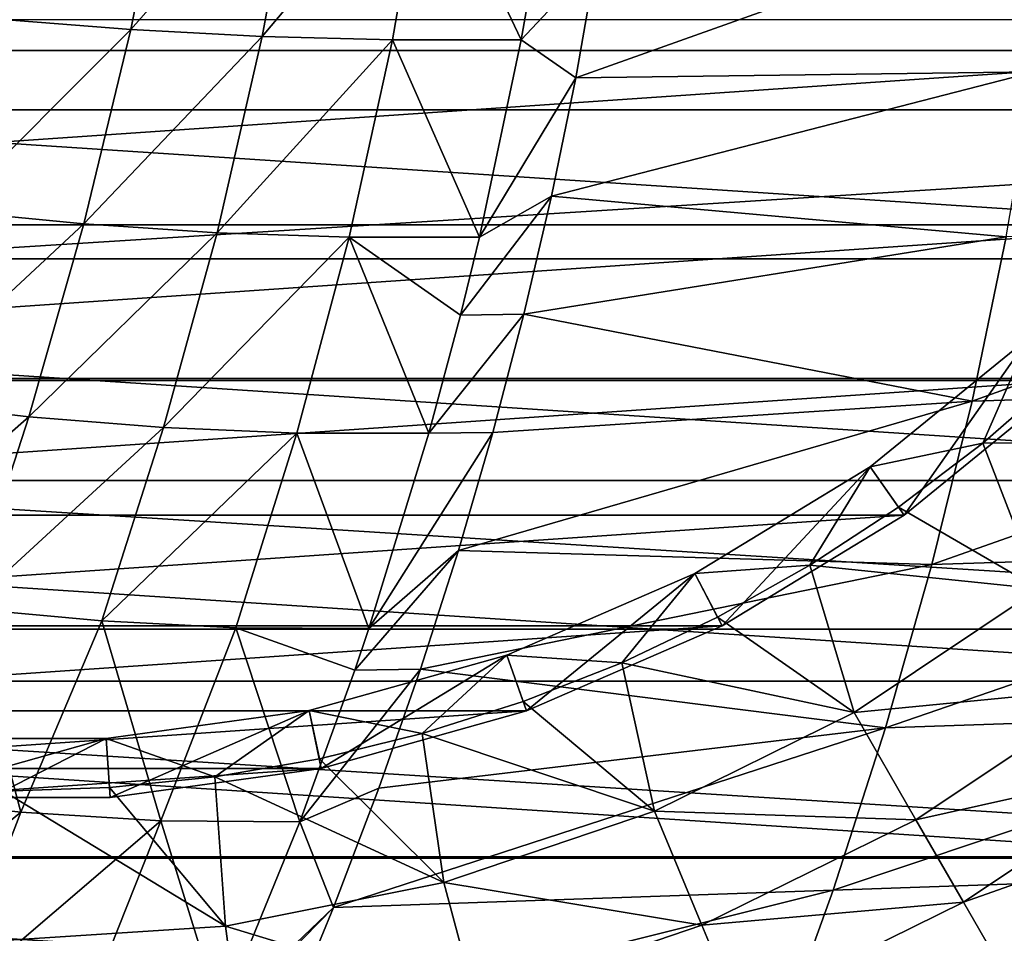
# Model space of a CAD drawing. Header units: metres. Extents: x -31 to 167, y -24 to 31.
# Tile 47 of 155: x 0 to 10, y -17 to -8. Entities that reach past the tile are written whole.
import ezdxf

# ---------------------------------------------------------------- set-up
doc = ezdxf.new("R2010")
doc.units = ezdxf.units.M
doc.layers.add('solid_12_381_042_XXX', color=7, linetype='CONTINUOUS')

msp = doc.modelspace()

# ---------------------------------------------------------------- linework, layer by layer
at = {"layer": 'solid_12_381_042_XXX'}
for points in [[(-23.246014, -5.968144, -4), (23.245995, -5.968215, -4), (-22.314415, -8.835392, -4)], [(-22.314415, -8.835392, -4), (23.245995, -5.968215, -4), (22.31439, -8.835459, -4)], [(1.688927, -6.033602, 146.019241), (-0.051435, -7.914315, 145.934006), (1.291299, -8.020588, 145.965729)], [(2.998335, -6.085294, 146.050568), (1.688927, -6.033602, 146.019241), (1.291299, -8.020588, 145.965729)], [(2.998335, -6.085294, 146.050568), (1.291299, -8.020588, 145.965729), (2.625658, -8.091044, 145.995667)], [(4.29639, -6.110244, 146.080048), (2.998335, -6.085294, 146.050568), (2.625658, -8.091044, 145.995667)], [(4.29639, -6.110244, 146.080048), (2.625658, -8.091044, 145.995667), (3.947296, -8.126269, 146.023773)], [(4.29639, -6.110244, 146.080048), (3.947296, -8.126269, 146.023773), (5.252185, -8.125135, 146.050049)], [(5.394818, -7.317644, 146.075134), (4.29639, -6.110244, 146.080048), (5.252185, -8.125135, 146.050049)], [(14.537632, -6.314895, 124.040306), (-14.537632, -6.314895, 124.040306), (-13.542509, -8.235402, 124.040306)], [(14.537632, -6.314895, 124.040306), (-13.542509, -8.235402, 124.040306), (13.542509, -8.235402, 124.040306)], [(5.806201, -8.511492, 146.048447), (10.461891, -8.451697, 146.1241), (10.686362, -6.773336, 146.181778)], [(6.019181, -7.309552, 146.087341), (5.806201, -8.511492, 146.048447), (10.686362, -6.773336, 146.181778)], [(6.019181, -7.309552, 146.087341), (5.394818, -7.317644, 146.075134), (5.252185, -8.125135, 146.050049)], [(6.019181, -7.309552, 146.087341), (5.252185, -8.125135, 146.050049), (5.806201, -8.511492, 146.048447)], [(-19.117783, -7.919167, 128.090302), (19.117783, -7.919167, 128.090302), (17.920458, -10.347077, 128.090302)], [(-19.117783, -7.919167, 128.090302), (17.920458, -10.347077, 128.090302), (-17.920458, -10.347077, 128.090302)], [(1.291299, -8.020588, 145.965729), (-0.051435, -7.914315, 145.934006), (-0.547574, -9.859299, 145.868164)], [(1.291299, -8.020588, 145.965729), (-0.547574, -9.859299, 145.868164), (0.813706, -9.992753, 145.89769)], [(2.625658, -8.091044, 145.995667), (1.291299, -8.020588, 145.965729), (0.813706, -9.992753, 145.89769)], [(2.625658, -8.091044, 145.995667), (0.813706, -9.992753, 145.89769), (2.167095, -10.082328, 145.925507)], [(3.947296, -8.126269, 146.023773), (2.625658, -8.091044, 145.995667), (2.167095, -10.082328, 145.925507)], [(3.947296, -8.126269, 146.023773), (2.167095, -10.082328, 145.925507), (3.507607, -10.128566, 145.951584)], [(3.947296, -8.126269, 146.023773), (3.507607, -10.128566, 145.951584), (4.830996, -10.128861, 145.975952)], [(5.252185, -8.125135, 146.050049), (3.947296, -8.126269, 146.023773), (4.830996, -10.128861, 145.975952)], [(5.806201, -8.511492, 146.048447), (5.252185, -8.125135, 146.050049), (4.830996, -10.128861, 145.975952)], [(13.542509, -8.235402, 124.040306), (-13.542509, -8.235402, 124.040306), (-12.294559, -10.003278, 124.040306)], [(13.542509, -8.235402, 124.040306), (-12.294559, -10.003278, 124.040306), (12.294559, -10.003278, 124.040306)], [(5.560185, -9.710459, 146.003525), (10.176104, -10.124069, 146.053391), (10.461891, -8.451697, 146.1241)], [(5.806201, -8.511492, 146.048447), (5.560185, -9.710459, 146.003525), (10.461891, -8.451697, 146.1241)], [(5.806201, -8.511492, 146.048447), (4.830996, -10.128861, 145.975952), (5.560185, -9.710459, 146.003525)], [(-22.314415, -8.835392, -4), (22.31439, -8.835459, -4), (-21.031328, -11.562112, -4)], [(-21.031328, -11.562112, -4), (22.31439, -8.835459, -4), (21.031292, -11.562178, -4)], [(5.560185, -9.710459, 146.003525), (4.830996, -10.128861, 145.975952), (4.638168, -10.919312, 145.942032)], [(5.560185, -9.710459, 146.003525), (4.638168, -10.919312, 145.942032), (5.280211, -10.909719, 145.952377)], [(5.560185, -9.710459, 146.003525), (5.280211, -10.909719, 145.952377), (10.176104, -10.124069, 146.053391)], [(0.813706, -9.992753, 145.89769), (-0.547574, -9.859299, 145.868164), (-1.116759, -11.790295, 145.788483)], [(12.294559, -10.003278, 124.040306), (-12.294559, -10.003278, 124.040306), (-10.818725, -11.583505, 124.040306)], [(12.294559, -10.003278, 124.040306), (-10.818725, -11.583505, 124.040306), (10.818725, -11.583505, 124.040306)], [(0.813706, -9.992753, 145.89769), (-1.116759, -11.790295, 145.788483), (0.256194, -11.950522, 145.815048)], [(2.167095, -10.082328, 145.925507), (0.813706, -9.992753, 145.89769), (0.256194, -11.950522, 145.815048)], [(2.167095, -10.082328, 145.925507), (0.256194, -11.950522, 145.815048), (1.622717, -12.059343, 145.840057)], [(3.507607, -10.128566, 145.951584), (2.167095, -10.082328, 145.925507), (1.622717, -12.059343, 145.840057)], [(9.828998, -11.790453, 145.969666), (14.534877, -11.647732, 146.019028), (14.806086, -9.995098, 146.107727)], [(10.176104, -10.124069, 146.053391), (9.828998, -11.790453, 145.969666), (14.806086, -9.995098, 146.107727)], [(3.507607, -10.128566, 145.951584), (1.622717, -12.059343, 145.840057), (2.977378, -12.117191, 145.863434)], [(3.507607, -10.128566, 145.951584), (2.977378, -12.117191, 145.863434), (4.316485, -12.118368, 145.885452)], [(4.638168, -10.919312, 145.942032), (3.507607, -10.128566, 145.951584), (4.316485, -12.118368, 145.885452)], [(4.638168, -10.919312, 145.942032), (4.830996, -10.128861, 145.975952), (3.507607, -10.128566, 145.951584)], [(5.280211, -10.909719, 145.952377), (9.828998, -11.790453, 145.969666), (10.176104, -10.124069, 146.053391)], [(-17.920458, -10.347077, 128.090302), (17.920458, -10.347077, 128.090302), (16.417189, -12.596886, 128.090302)], [(-17.920458, -10.347077, 128.090302), (16.417189, -12.596886, 128.090302), (-16.417189, -12.596886, 128.090302)], [(5.280211, -10.909719, 145.952377), (4.638168, -10.919312, 145.942032), (4.316485, -12.118368, 145.885452)], [(5.280211, -10.909719, 145.952377), (4.316485, -12.118368, 145.885452), (4.965941, -12.109055, 145.894989)], [(5.280211, -10.909719, 145.952377), (4.965941, -12.109055, 145.894989), (9.828998, -11.790453, 145.969666)], [(8.794412, -12.458765, 124.640305), (8.794677, -12.458532, 127.040306), (10.409165, -11.145029, 127.040306)], [(10.409074, -11.145119, 124.640305), (8.794412, -12.458765, 124.640305), (10.409165, -11.145029, 127.040306)], [(9.140726, -12.948683, 124.040306), (8.794412, -12.458765, 124.640305), (10.409074, -11.145119, 124.640305)], [(10.409165, -11.145029, 127.040306), (8.794677, -12.458532, 127.040306), (9.939916, -12.217206, 127.040306)], [(10.818725, -11.583505, 124.040306), (9.140726, -12.948683, 124.040306), (10.409074, -11.145119, 124.640305)], [(10.409165, -11.145029, 127.040306), (9.939916, -12.217206, 127.040306), (10.750131, -11.510652, 127.040306)], [(-21.031328, -11.562112, -4), (21.031292, -11.562178, -4), (19.416151, -14.1072, -4)], [(-21.031328, -11.562112, -4), (19.416151, -14.1072, -4), (-19.416176, -14.107165, -4)], [(10.818725, -11.583505, 124.040306), (-10.818725, -11.583505, 124.040306), (-9.140726, -12.948683, 124.040306)], [(10.818725, -11.583505, 124.040306), (-9.140726, -12.948683, 124.040306), (9.140726, -12.948683, 124.040306)], [(12.208499, -12.208739, 125.025543), (10.750131, -11.510652, 127.040306), (9.939916, -12.217206, 127.040306)], [(9.420575, -13.450847, 145.87291), (14.211474, -13.29659, 145.91655), (14.534877, -11.647732, 146.019028)], [(9.828998, -11.790453, 145.969666), (9.420575, -13.450847, 145.87291), (14.534877, -11.647732, 146.019028)], [(0.256194, -11.950522, 145.815048), (-1.116759, -11.790295, 145.788483), (-1.751727, -13.709183, 145.694962)], [(4.616953, -13.308582, 145.831253), (9.420575, -13.450847, 145.87291), (9.828998, -11.790453, 145.969666)], [(4.965941, -12.109055, 145.894989), (4.616953, -13.308582, 145.831253), (9.828998, -11.790453, 145.969666)], [(0.256194, -11.950522, 145.815048), (-1.751727, -13.709183, 145.694962), (-0.375703, -13.894964, 145.717804)], [(1.622717, -12.059343, 145.840057), (0.256194, -11.950522, 145.815048), (-0.375703, -13.894964, 145.717804)], [(1.622717, -12.059343, 145.840057), (-0.375703, -13.894964, 145.717804), (0.996257, -14.022572, 145.739288)], [(2.977378, -12.117191, 145.863434), (1.622717, -12.059343, 145.840057), (0.996257, -14.022572, 145.739288)], [(2.977378, -12.117191, 145.863434), (0.996257, -14.022572, 145.739288), (2.358492, -14.092267, 145.759354)], [(2.977378, -12.117191, 145.863434), (2.358492, -14.092267, 145.759354), (3.706617, -14.100475, 145.778168)], [(4.316485, -12.118368, 145.885452), (2.977378, -12.117191, 145.863434), (3.706617, -14.100475, 145.778168)], [(4.965941, -12.109055, 145.894989), (4.316485, -12.118368, 145.885452), (3.706617, -14.100475, 145.778168)], [(4.965941, -12.109055, 145.894989), (3.706617, -14.100475, 145.778168), (4.616953, -13.308582, 145.831253)], [(8.794677, -12.458532, 127.040306), (9.082372, -12.867461, 127.040306), (9.939916, -12.217206, 127.040306)], [(10.510493, -13.697821, 125.025543), (9.939916, -12.217206, 127.040306), (9.082372, -12.867461, 127.040306)], [(10.510493, -13.697821, 125.025543), (12.208499, -12.208739, 125.025543), (9.939916, -12.217206, 127.040306)], [(7.015931, -13.540281, 124.640305), (7.016087, -13.540159, 127.040306), (8.794677, -12.458532, 127.040306)], [(8.794412, -12.458765, 124.640305), (7.015931, -13.540281, 124.640305), (8.794677, -12.458532, 127.040306)], [(7.292141, -14.072881, 124.040306), (7.015931, -13.540281, 124.640305), (8.794412, -12.458765, 124.640305)], [(8.794677, -12.458532, 127.040306), (7.016087, -13.540159, 127.040306), (8.183707, -13.456893, 127.040306)], [(9.140726, -12.948683, 124.040306), (7.292141, -14.072881, 124.040306), (8.794412, -12.458765, 124.640305)], [(8.794677, -12.458532, 127.040306), (8.183707, -13.456893, 127.040306), (9.082372, -12.867461, 127.040306)], [(-16.417189, -12.596886, 128.090302), (16.417189, -12.596886, 128.090302), (14.632557, -14.631887, 128.090302)], [(-16.417189, -12.596886, 128.090302), (14.632557, -14.631887, 128.090302), (-14.632557, -14.631887, 128.090302)], [(10.510493, -13.697821, 125.025543), (9.082372, -12.867461, 127.040306), (8.183707, -13.456893, 127.040306)], [(9.140726, -12.948683, 124.040306), (-9.140726, -12.948683, 124.040306), (-7.292141, -14.072881, 124.040306)], [(9.140726, -12.948683, 124.040306), (-7.292141, -14.072881, 124.040306), (7.292141, -14.072881, 124.040306)], [(4.616953, -13.308582, 145.831253), (3.706617, -14.100475, 145.778168), (3.563863, -14.523047, 145.753067)], [(4.616953, -13.308582, 145.831253), (3.563863, -14.523047, 145.753067), (4.231603, -14.512004, 145.760864)], [(4.616953, -13.308582, 145.831253), (4.231603, -14.512004, 145.760864), (9.420575, -13.450847, 145.87291)], [(8.950836, -15.105251, 145.763123), (13.835878, -14.941672, 145.800278), (14.211474, -13.29659, 145.91655)], [(9.420575, -13.450847, 145.87291), (8.950836, -15.105251, 145.763123), (14.211474, -13.29659, 145.91655)], [(4.231603, -14.512004, 145.760864), (8.950836, -15.105251, 145.763123), (9.420575, -13.450847, 145.87291)], [(7.016087, -13.540159, 127.040306), (7.245794, -13.984301, 127.040306), (8.183707, -13.456893, 127.040306)], [(8.632649, -14.952529, 125.025543), (8.183707, -13.456893, 127.040306), (7.245794, -13.984301, 127.040306)], [(8.632649, -14.952529, 125.025543), (10.510493, -13.697821, 125.025543), (8.183707, -13.456893, 127.040306)], [(7.016087, -13.540159, 127.040306), (5.106786, -14.369436, 127.040306), (6.27491, -14.445964, 127.040306)], [(5.106944, -14.369469, 124.640305), (5.106786, -14.369436, 127.040306), (7.016087, -13.540159, 127.040306)], [(7.015931, -13.540281, 124.640305), (5.106944, -14.369469, 124.640305), (7.016087, -13.540159, 127.040306)], [(5.307718, -14.934788, 124.040306), (5.106944, -14.369469, 124.640305), (7.015931, -13.540281, 124.640305)], [(7.292141, -14.072881, 124.040306), (5.307718, -14.934788, 124.040306), (7.015931, -13.540281, 124.640305)], [(7.016087, -13.540159, 127.040306), (6.27491, -14.445964, 127.040306), (7.245794, -13.984301, 127.040306)], [(11.274215, -14.693117, 122.826996), (10.510493, -13.697821, 125.025543), (8.632649, -14.952529, 125.025543)], [(-0.375703, -13.894964, 145.717804), (-1.252615, -15.804201, 145.603561), (0.174364, -15.962731, 145.621704)], [(0.996257, -14.022572, 145.739288), (-0.375703, -13.894964, 145.717804), (0.174364, -15.962731, 145.621704)], [(8.632649, -14.952529, 125.025543), (7.245794, -13.984301, 127.040306), (6.27491, -14.445964, 127.040306)], [(7.292141, -14.072881, 124.040306), (-7.292141, -14.072881, 124.040306), (-5.307718, -14.934788, 124.040306)], [(7.292141, -14.072881, 124.040306), (-5.307718, -14.934788, 124.040306), (5.307718, -14.934788, 124.040306)], [(0.996257, -14.022572, 145.739288), (0.174364, -15.962731, 145.621704), (1.59472, -16.0518, 145.638626)], [(2.358492, -14.092267, 145.759354), (0.996257, -14.022572, 145.739288), (1.59472, -16.0518, 145.638626)], [(-19.416176, -14.107165, -4), (19.416151, -14.1072, -4), (17.495672, -16.428635, -4)], [(-19.416176, -14.107165, -4), (17.495672, -16.428635, -4), (-17.495678, -16.428629, -4)], [(2.358492, -14.092267, 145.759354), (1.59472, -16.0518, 145.638626), (3.006243, -16.060444, 145.654968)], [(3.563863, -14.523047, 145.753067), (2.358492, -14.092267, 145.759354), (3.006243, -16.060444, 145.654968)], [(3.563863, -14.523047, 145.753067), (3.706617, -14.100475, 145.778168), (2.358492, -14.092267, 145.759354)], [(5.106786, -14.369436, 127.040306), (3.102154, -14.931107, 127.040306), (4.249089, -15.165949, 127.040306)], [(3.102522, -14.93107, 124.640305), (3.102154, -14.931107, 127.040306), (5.106786, -14.369436, 127.040306)], [(5.106944, -14.369469, 124.640305), (3.102522, -14.93107, 124.640305), (5.106786, -14.369436, 127.040306)], [(3.224204, -15.51856, 124.040306), (3.102522, -14.93107, 124.640305), (5.106944, -14.369469, 124.640305)], [(5.307718, -14.934788, 124.040306), (3.224204, -15.51856, 124.040306), (5.106944, -14.369469, 124.640305)], [(5.106786, -14.369436, 127.040306), (4.249089, -15.165949, 127.040306), (5.274644, -14.840502, 127.040306)], [(5.106786, -14.369436, 127.040306), (5.274644, -14.840502, 127.040306), (6.27491, -14.445964, 127.040306)], [(6.607098, -15.951395, 125.025543), (6.27491, -14.445964, 127.040306), (5.274644, -14.840502, 127.040306)], [(6.607098, -15.951395, 125.025543), (8.632649, -14.952529, 125.025543), (6.27491, -14.445964, 127.040306)], [(4.231603, -14.512004, 145.760864), (3.563863, -14.523047, 145.753067), (3.006243, -16.060444, 145.654968)], [(4.231603, -14.512004, 145.760864), (3.006243, -16.060444, 145.654968), (3.809091, -15.719478, 145.683701)], [(4.231603, -14.512004, 145.760864), (3.809091, -15.719478, 145.683701), (8.950836, -15.105251, 145.763123)], [(-14.632557, -14.631887, 128.090302), (14.632557, -14.631887, 128.090302), (12.59705, -16.41699, 128.090302)], [(-14.632557, -14.631887, 128.090302), (12.59705, -16.41699, 128.090302), (-12.59705, -16.41699, 128.090302)], [(9.259926, -16.038996, 122.826996), (11.274215, -14.693117, 122.826996), (8.632649, -14.952529, 125.025543)], [(11.862757, -15.460134, 120.487595), (11.274215, -14.693117, 122.826996), (9.259926, -16.038996, 122.826996)], [(6.607098, -15.951395, 125.025543), (5.274644, -14.840502, 127.040306), (4.249089, -15.165949, 127.040306)], [(5.307718, -14.934788, 124.040306), (-5.307718, -14.934788, 124.040306), (-3.224204, -15.51856, 124.040306)], [(5.307718, -14.934788, 124.040306), (-3.224204, -15.51856, 124.040306), (3.224204, -15.51856, 124.040306)], [(3.102154, -14.931107, 127.040306), (1.040826, -15.214439, 127.040306), (2.144231, -15.603334, 127.040306)], [(1.041078, -15.214422, 124.640305), (1.040826, -15.214439, 127.040306), (3.102154, -14.931107, 127.040306)], [(3.102522, -14.93107, 124.640305), (1.041078, -15.214422, 124.640305), (3.102154, -14.931107, 127.040306)], [(1.081767, -15.813041, 124.040306), (1.041078, -15.214422, 124.640305), (3.102522, -14.93107, 124.640305)], [(3.224204, -15.51856, 124.040306), (1.081767, -15.813041, 124.040306), (3.102522, -14.93107, 124.640305)], [(3.102154, -14.931107, 127.040306), (2.144231, -15.603334, 127.040306), (3.204859, -15.420448, 127.040306)], [(3.102154, -14.931107, 127.040306), (3.204859, -15.420448, 127.040306), (4.249089, -15.165949, 127.040306)], [(9.259926, -16.038996, 122.826996), (8.632649, -14.952529, 125.025543), (6.607098, -15.951395, 125.025543)], [(8.41978, -16.753668, 145.640305), (13.40809, -16.582979, 145.670212), (13.835878, -14.941672, 145.800278)], [(8.950836, -15.105251, 145.763123), (8.41978, -16.753668, 145.640305), (13.835878, -14.941672, 145.800278)], [(4.468498, -16.677328, 125.025543), (4.249089, -15.165949, 127.040306), (3.204859, -15.420448, 127.040306)], [(3.348781, -16.930655, 145.59964), (8.41978, -16.753668, 145.640305), (8.950836, -15.105251, 145.763123)], [(3.809091, -15.719478, 145.683701), (3.348781, -16.930655, 145.59964), (8.950836, -15.105251, 145.763123)], [(4.468498, -16.677328, 125.025543), (6.607098, -15.951395, 125.025543), (4.249089, -15.165949, 127.040306)], [(-1.081767, -15.813041, 124.040306), (-1.041078, -15.214422, 124.640305), (1.041078, -15.214422, 124.640305)], [(1.081767, -15.813041, 124.040306), (-1.081767, -15.813041, 124.040306), (1.041078, -15.214422, 124.640305)], [(-1.041078, -15.214422, 124.640305), (-1.040802, -15.214441, 127.040306), (1.040826, -15.214439, 127.040306)], [(1.041078, -15.214422, 124.640305), (-1.041078, -15.214422, 124.640305), (1.040826, -15.214439, 127.040306)], [(1.040826, -15.214439, 127.040306), (-1.040802, -15.214441, 127.040306), (0, -15.75, 127.040306)], [(1.040826, -15.214439, 127.040306), (0, -15.75, 127.040306), (1.076204, -15.71314, 127.040306)], [(1.040826, -15.214439, 127.040306), (1.076204, -15.71314, 127.040306), (2.144231, -15.603334, 127.040306)], [(4.468498, -16.677328, 125.025543), (3.204859, -15.420448, 127.040306), (2.144231, -15.603334, 127.040306)], [(9.743317, -16.87627, 120.487595), (11.862757, -15.460134, 120.487595), (9.259926, -16.038996, 122.826996)], [(9.743317, -16.87627, 120.487595), (12.266686, -15.986586, 118.044807), (11.862757, -15.460134, 120.487595)], [(3.224204, -15.51856, 124.040306), (-3.224204, -15.51856, 124.040306), (-1.081767, -15.813041, 124.040306)], [(3.224204, -15.51856, 124.040306), (-1.081767, -15.813041, 124.040306), (1.081767, -15.813041, 124.040306)], [(2.25344, -17.117908, 125.025543), (2.144231, -15.603334, 127.040306), (1.076204, -15.71314, 127.040306)], [(2.25344, -17.117908, 125.025543), (4.468498, -16.677328, 125.025543), (2.144231, -15.603334, 127.040306)], [(-0.000155, -17.265594, 125.025543), (2.25344, -17.117908, 125.025543), (0, -15.75, 127.040306)], [(2.25344, -17.117908, 125.025543), (1.076204, -15.71314, 127.040306), (0, -15.75, 127.040306)], [(3.809091, -15.719478, 145.683701), (3.006243, -16.060444, 145.654968), (3.348781, -16.930655, 145.59964)], [(0.174364, -15.962731, 145.621704), (-1.252615, -15.804201, 145.603561), (-1.969103, -17.731133, 145.477783)], [(0.174364, -15.962731, 145.621704), (-1.969103, -17.731133, 145.477783), (-0.573422, -17.902359, 145.490753)], [(1.59472, -16.0518, 145.638626), (0.174364, -15.962731, 145.621704), (-0.573422, -17.902359, 145.490753)], [(7.087197, -17.110443, 122.826996), (6.607098, -15.951395, 125.025543), (4.468498, -16.677328, 125.025543)], [(7.087197, -17.110443, 122.826996), (9.259926, -16.038996, 122.826996), (6.607098, -15.951395, 125.025543)], [(9.743317, -16.87627, 120.487595), (10.075074, -17.450943, 118.044807), (12.266686, -15.986586, 118.044807)], [(12.266686, -15.986586, 118.044807), (10.075074, -17.450943, 118.044807), (10.250444, -17.753241, 115.540306)], [(1.59472, -16.0518, 145.638626), (-0.573422, -17.902359, 145.490753), (0.819874, -18.0007, 145.502838)], [(1.59472, -16.0518, 145.638626), (0.819874, -18.0007, 145.502838), (2.20565, -18.024004, 145.514145)], [(3.006243, -16.060444, 145.654968), (1.59472, -16.0518, 145.638626), (2.20565, -18.024004, 145.514145)], [(3.348781, -16.930655, 145.59964), (3.006243, -16.060444, 145.654968), (2.20565, -18.024004, 145.514145)], [(9.743317, -16.87627, 120.487595), (9.259926, -16.038996, 122.826996), (7.087197, -17.110443, 122.826996)], [(-17.495678, -16.428629, -4), (17.495672, -16.428635, -4), (15.29828, -18.492128, -4)], [(-17.495678, -16.428629, -4), (15.29828, -18.492128, -4), (-15.298251, -18.492151, -4)], [(-12.59705, -16.41699, 128.090302), (12.59705, -16.41699, 128.090302), (10.346453, -17.92079, 128.090302)], [(-12.59705, -16.41699, 128.090302), (10.346453, -17.92079, 128.090302), (-10.346453, -17.92079, 128.090302)], [(7.827406, -18.396095, 145.504471), (12.928107, -18.220509, 145.526367), (13.40809, -16.582979, 145.670212)], [(8.41978, -16.753668, 145.640305), (7.827406, -18.396095, 145.504471), (13.40809, -16.582979, 145.670212)], [(4.793204, -17.889126, 122.826996), (4.468498, -16.677328, 125.025543), (2.25344, -17.117908, 125.025543)], [(4.793204, -17.889126, 122.826996), (7.087197, -17.110443, 122.826996), (4.468498, -16.677328, 125.025543)], [(2.848694, -18.148397, 145.508301), (7.827406, -18.396095, 145.504471), (8.41978, -16.753668, 145.640305)], [(3.348781, -16.930655, 145.59964), (2.848694, -18.148397, 145.508301), (8.41978, -16.753668, 145.640305)], [(7.457166, -18.003649, 120.487595), (9.743317, -16.87627, 120.487595), (7.087197, -17.110443, 122.826996)], [(7.457166, -18.003649, 120.487595), (10.075074, -17.450943, 118.044807), (9.743317, -16.87627, 120.487595)], [(3.348781, -16.930655, 145.59964), (2.20565, -18.024004, 145.514145), (2.14542, -18.162437, 145.503555)], [(3.348781, -16.930655, 145.59964), (2.14542, -18.162437, 145.503555), (2.848694, -18.148397, 145.508301)], [(2.417198, -18.361721, 122.826996), (2.25344, -17.117908, 125.025543), (-0.000155, -17.265594, 125.025543)], [(2.417198, -18.361721, 122.826996), (4.793204, -17.889126, 122.826996), (2.25344, -17.117908, 125.025543)], [(7.457166, -18.003649, 120.487595), (7.087197, -17.110443, 122.826996), (4.793204, -17.889126, 122.826996)]]:
    msp.add_3dface(points, dxfattribs=at)

doc.saveas('drawing.dxf')
